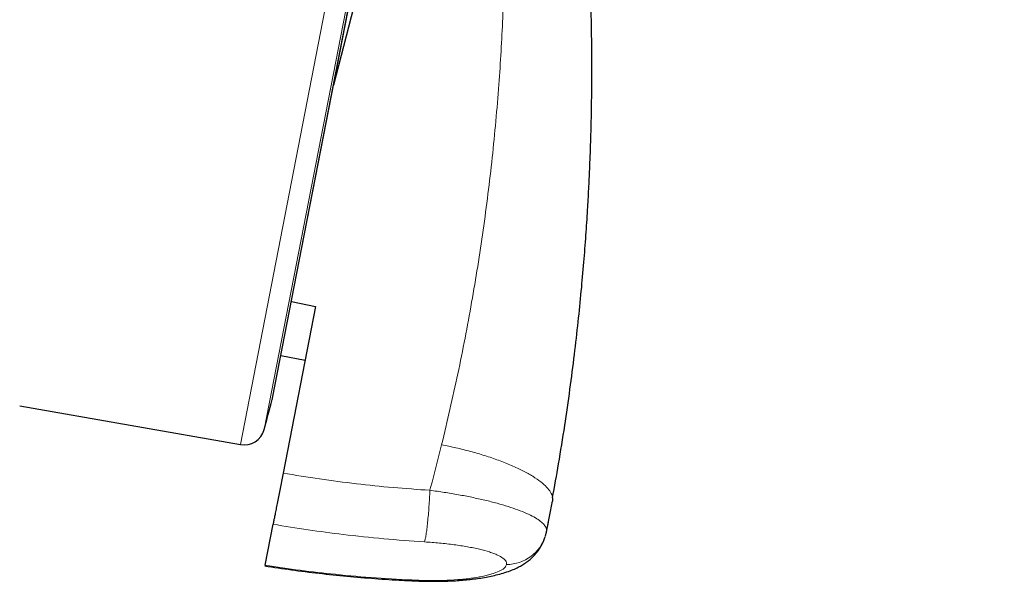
# Model space of a CAD drawing. Header units: millimetres. Extents: x 8 to 2314, y 12 to 2305.
# Tile 149 of 156: x 1638 to 1662, y 1761 to 1775. Entities that reach past the tile are written whole.
import ezdxf

# ---------------------------------------------------------------- set-up
doc = ezdxf.new("R2010")
doc.units = ezdxf.units.MM

msp = doc.modelspace()

# ---------------------------------------------------------------- linework, layer by layer
at = {"color": 252, "linetype": 'Continuous', "lineweight": 0}
for p, q in [((1643.731, 1764.411), (1661.663, 1856.666)), ((1662.056, 1856.116), (1644.301, 1764.774)), ((1644.494, 1765.491), (1661.966, 1855.379)), ((1651.073, 1762.307), (1651.075, 1762.317)), ((1647.968, 1761.157), (1647.969, 1761.142))]:
    msp.add_line(p, q, dxfattribs=at)
at = {"color": 7, "linetype": 'Continuous', "lineweight": 30}
for p, q in [((1644.502, 1765.525), (1661.961, 1855.344)), ((1646.788, 1776.236), (1645.962, 1773.037)), ((1644.953, 1767.847), (1645.531, 1767.73)), ((1645.531, 1767.73), (1644.753, 1763.727)), ((1644.701, 1766.55), (1645.28, 1766.442)), ((1638.435, 1765.345), (1643.731, 1764.411)), ((1651.075, 1762.317), (1651.216, 1763.054)), ((1651.215, 1763.131), (1651.216, 1763.054)), ((1644.323, 1761.516), (1644.514, 1762.501)), ((1651.074, 1762.315), (1651.119, 1762.548)), ((1651.12, 1762.548), (1651.12, 1762.549)), ((1651.053, 1762.229), (1651.073, 1762.307)), ((1651.073, 1762.307), (1651.074, 1762.315))]:
    msp.add_line(p, q, dxfattribs=at)
for centre, radius, start, end in [((1015.226, 1934.45), 651.556, 344.905144, 344.970478), ((1644.011, 1765.621), 0.5, 344.9705, 349), ((1643.818, 1764.904), 0.5, 260, 344.9051)]:
    msp.add_arc(centre, radius, start, end, dxfattribs=at)
at = {"color": 252, "linetype": 'Continuous', "lineweight": 0}
msp.add_arc((1650.113, 1762.518), 0.983, 270.096, 342.861, dxfattribs=at)
for points, knots in [([(1651.472, 1858.832), (1651.468, 1858.809), (1651.459, 1858.765), (1651.389, 1858.404), (1651.277, 1857.829), (1651.121, 1857.024), (1650.921, 1855.996), (1650.679, 1854.75), (1650.396, 1853.293), (1650.073, 1851.631), (1649.711, 1849.773), (1649.314, 1847.729), (1648.882, 1845.508), (1648.419, 1843.122), (1647.925, 1840.582), (1647.404, 1837.902), (1646.858, 1835.095), (1646.291, 1832.174), (1645.704, 1829.155), (1645.101, 1826.053), (1644.484, 1822.883), (1643.858, 1819.661), (1643.225, 1816.403), (1642.588, 1813.126), (1641.95, 1809.845), (1641.315, 1806.579), (1640.686, 1803.342), (1640.066, 1800.151), (1639.458, 1797.022), (1638.865, 1793.971), (1638.29, 1791.013), (1637.735, 1788.162), (1637.205, 1785.434), (1636.701, 1782.841), (1636.226, 1780.398), (1635.783, 1778.115), (1635.372, 1776.005), (1634.998, 1774.078), (1634.661, 1772.343), (1634.363, 1770.813), (1634.103, 1769.477), (1633.966, 1768.769), (1633.897, 1768.415)], [0, 0, 0, 0, 0.025, 0.05, 0.075, 0.1, 0.125, 0.15, 0.175, 0.2, 0.225, 0.25, 0.275, 0.3, 0.325, 0.35, 0.375, 0.4, 0.425, 0.45, 0.475, 0.5, 0.525, 0.55, 0.575, 0.6, 0.625, 0.65, 0.675, 0.7, 0.725, 0.75, 0.775, 0.8, 0.825, 0.85, 0.875, 0.9, 0.925, 0.95, 0.975, 1, 1, 1, 1]), ([(1632.44, 1769.305), (1632.478, 1769.501), (1632.555, 1769.895), (1632.686, 1770.568), (1632.828, 1771.299), (1632.983, 1772.095), (1633.149, 1772.947), (1633.325, 1773.853), (1633.511, 1774.811), (1633.707, 1775.823), (1633.916, 1776.897), (1634.136, 1778.032), (1634.369, 1779.227), (1634.611, 1780.473), (1634.862, 1781.768), (1635.122, 1783.103), (1635.388, 1784.474), (1635.661, 1785.879), (1635.942, 1787.323), (1636.232, 1788.813), (1636.53, 1790.349), (1636.837, 1791.927), (1637.15, 1793.538), (1637.469, 1795.179), (1637.792, 1796.838), (1638.117, 1798.511), (1638.444, 1800.195), (1638.776, 1801.899), (1639.112, 1803.63), (1639.453, 1805.386), (1639.799, 1807.164), (1640.146, 1808.95), (1640.495, 1810.742), (1640.841, 1812.525), (1641.186, 1814.297), (1641.527, 1816.054), (1641.867, 1817.804), (1642.208, 1819.555), (1642.548, 1821.303), (1642.886, 1823.047), (1643.222, 1824.772), (1643.553, 1826.477), (1643.878, 1828.15), (1644.197, 1829.788), (1644.508, 1831.39), (1644.814, 1832.964), (1645.116, 1834.517), (1645.413, 1836.046), (1645.705, 1837.548), (1645.989, 1839.01), (1646.266, 1840.432), (1646.532, 1841.8), (1646.787, 1843.115), (1647.033, 1844.376), (1647.268, 1845.589), (1647.496, 1846.759), (1647.714, 1847.884), (1647.924, 1848.96), (1648.122, 1849.98), (1648.308, 1850.941), (1648.482, 1851.836), (1648.644, 1852.664), (1648.792, 1853.427), (1648.928, 1854.128), (1649.053, 1854.769), (1649.165, 1855.347), (1649.265, 1855.86), (1649.351, 1856.307), (1649.425, 1856.685), (1649.485, 1856.993), (1649.531, 1857.231), (1649.564, 1857.4), (1649.585, 1857.506), (1649.587, 1857.52), (1649.589, 1857.526)], [0, 0, 0, 0, 0.013945, 0.02789, 0.041835, 0.055781, 0.069728, 0.083426, 0.097126, 0.110826, 0.124528, 0.138481, 0.152437, 0.166395, 0.180356, 0.194319, 0.208035, 0.221754, 0.235476, 0.249202, 0.263181, 0.277165, 0.291153, 0.305146, 0.319147, 0.332905, 0.346672, 0.360448, 0.374234, 0.388281, 0.402337, 0.416398, 0.430461, 0.444524, 0.458331, 0.472132, 0.485923, 0.499702, 0.513718, 0.527724, 0.541722, 0.555714, 0.569704, 0.583443, 0.597184, 0.610928, 0.624677, 0.638684, 0.652696, 0.666713, 0.680732, 0.694752, 0.708523, 0.722296, 0.73607, 0.749845, 0.763872, 0.777899, 0.791927, 0.805955, 0.819984, 0.833763, 0.847543, 0.861323, 0.875104, 0.88909, 0.903078, 0.917066, 0.931055, 0.945045, 0.958784, 0.972523, 0.986262, 1, 1, 1, 1]), ([(1649.573, 1784.314), (1649.642, 1783.777), (1649.78, 1782.702), (1649.926, 1781.087), (1650.026, 1779.473), (1650.077, 1777.863), (1650.079, 1776.255), (1650.033, 1774.651), (1649.935, 1772.999), (1649.78, 1771.299), (1649.563, 1769.556), (1649.287, 1767.826), (1648.958, 1766.108), (1648.691, 1764.975), (1648.558, 1764.409)], [0, 0, 0, 0, 0.080764, 0.161424, 0.241857, 0.322079, 0.402159, 0.482163, 0.56214, 0.650034, 0.737766, 0.825345, 0.912777, 1, 1, 1, 1]), ([(1648.558, 1764.409), (1648.472, 1764.067), (1648.38, 1763.702), (1648.282, 1763.338), (1648.276, 1763.315)], [0, 0, 0, 0, 0.937379, 1, 1, 1, 1]), ([(1648.558, 1764.409), (1648.672, 1764.385), (1648.906, 1764.337), (1649.254, 1764.249), (1649.598, 1764.149), (1649.929, 1764.036), (1650.238, 1763.914), (1650.514, 1763.785), (1650.751, 1763.652), (1650.942, 1763.52), (1651.084, 1763.391), (1651.174, 1763.27), (1651.216, 1763.183), (1651.215, 1763.139), (1651.215, 1763.131)], [0, 0, 0, 0, 0.081879, 0.167146, 0.255333, 0.345843, 0.437972, 0.530931, 0.62389, 0.716018, 0.806528, 0.894713, 0.97998, 1, 1, 1, 1]), ([(1648.276, 1763.315), (1647.982, 1763.336), (1647.393, 1763.377), (1646.511, 1763.469), (1645.63, 1763.583), (1645.045, 1763.679), (1644.753, 1763.727)], [0, 0, 0, 0, 0.2495028, 0.4992037, 0.7495019, 1, 1, 1, 1]), ([(1651.075, 1762.317), (1651.075, 1762.317), (1651.078, 1762.334), (1651.079, 1762.37), (1651.059, 1762.433), (1651.006, 1762.507), (1650.909, 1762.591), (1650.774, 1762.677), (1650.601, 1762.762), (1650.395, 1762.846), (1650.157, 1762.927), (1649.89, 1763.006), (1649.599, 1763.08), (1649.289, 1763.148), (1648.962, 1763.211), (1648.623, 1763.267), (1648.392, 1763.3), (1648.276, 1763.315), (1648.276, 1763.315)], [0, 0, 0, 0, 0.000013, 0.05028, 0.100547, 0.174439, 0.248578, 0.322474, 0.397638, 0.473057, 0.548226, 0.62354, 0.699104, 0.774421, 0.849528, 0.92488, 0.999987, 1, 1, 1, 1]), ([(1644.514, 1762.501), (1644.794, 1762.455), (1645.353, 1762.363), (1646.238, 1762.247), (1647.17, 1762.146), (1647.821, 1762.1), (1648.147, 1762.077)], [0, 0, 0, 0, 0.2319327, 0.4640242, 0.7318898, 1, 1, 1, 1]), ([(1648.147, 1762.077), (1648.267, 1762.069), (1648.449, 1762.056), (1648.685, 1762.031), (1648.913, 1762.003), (1649.129, 1761.97), (1649.327, 1761.932), (1649.512, 1761.891), (1649.674, 1761.847), (1649.811, 1761.799), (1649.929, 1761.75), (1650.018, 1761.699), (1650.077, 1761.647), (1650.115, 1761.597), (1650.115, 1761.559), (1650.115, 1761.535)], [0, 0, 0, 0, 0.112324, 0.170128, 0.227932, 0.339963, 0.397658, 0.455352, 0.566107, 0.623224, 0.680338, 0.788228, 0.843902, 0.899575, 1, 1, 1, 1]), ([(1644.323, 1761.516), (1644.603, 1761.475), (1645.164, 1761.392), (1646.052, 1761.291), (1646.987, 1761.207), (1647.641, 1761.174), (1647.968, 1761.157)], [0, 0, 0, 0, 0.231933, 0.464024, 0.73189, 1, 1, 1, 1]), ([(1647.968, 1761.157), (1648.089, 1761.153), (1648.273, 1761.147), (1648.513, 1761.15), (1648.748, 1761.157), (1648.974, 1761.172), (1649.184, 1761.194), (1649.381, 1761.221), (1649.559, 1761.254), (1649.713, 1761.292), (1649.848, 1761.333), (1649.956, 1761.378), (1650.034, 1761.426), (1650.091, 1761.474), (1650.106, 1761.511), (1650.115, 1761.535)], [0, 0, 0, 0, 0.112324, 0.170128, 0.227932, 0.339963, 0.397658, 0.455352, 0.566107, 0.623224, 0.680338, 0.788228, 0.843902, 0.899575, 1, 1, 1, 1])]:
    msp.add_open_spline(points, degree=3, knots=knots, dxfattribs=at)
at = {"color": 7, "linetype": 'Continuous', "lineweight": 30}
for points, knots in [([(1651.218, 1763.131), (1651.267, 1763.404), (1651.372, 1763.982), (1651.511, 1764.852), (1651.637, 1765.726), (1651.744, 1766.558), (1651.834, 1767.342), (1651.909, 1768.081), (1651.97, 1768.772), (1652.02, 1769.422), (1652.058, 1770.01), (1652.088, 1770.539), (1652.11, 1771.013), (1652.127, 1771.452), (1652.14, 1771.858), (1652.149, 1772.229), (1652.155, 1772.574), (1652.159, 1772.914), (1652.162, 1773.293), (1652.162, 1773.728), (1652.157, 1774.223), (1652.148, 1774.763), (1652.132, 1775.347), (1652.108, 1775.971), (1652.075, 1776.634), (1652.032, 1777.336), (1651.977, 1778.081), (1651.907, 1778.874), (1651.822, 1779.715), (1651.717, 1780.605), (1651.592, 1781.539), (1651.445, 1782.516), (1651.274, 1783.534), (1651.077, 1784.592), (1650.925, 1785.309), (1650.848, 1785.674)], [0, 0, 0, 0, 0.036829, 0.077729, 0.116686, 0.153693, 0.188745, 0.221266, 0.251895, 0.280641, 0.307509, 0.329908, 0.350805, 0.3702, 0.388091, 0.404478, 0.419362, 0.433722, 0.449535, 0.469408, 0.491237, 0.515019, 0.540756, 0.568446, 0.597545, 0.628533, 0.661413, 0.696192, 0.733646, 0.773097, 0.814556, 0.858005, 0.903418, 0.950762, 1, 1, 1, 1]), ([(1644.753, 1763.727), (1644.742, 1763.673), (1644.721, 1763.566), (1644.689, 1763.399), (1644.657, 1763.235), (1644.626, 1763.076), (1644.597, 1762.928), (1644.571, 1762.795), (1644.549, 1762.68), (1644.528, 1762.572), (1644.519, 1762.527), (1644.514, 1762.501)], [0, 0, 0, 0, 0.106168, 0.212336, 0.318507, 0.424679, 0.530787, 0.636895, 0.742982, 0.84907, 1, 1, 1, 1]), ([(1647.969, 1761.141), (1648.025, 1761.138), (1648.139, 1761.134), (1648.311, 1761.131), (1648.485, 1761.132), (1648.662, 1761.136), (1648.843, 1761.143), (1649.024, 1761.155), (1649.203, 1761.171), (1649.376, 1761.192), (1649.544, 1761.217), (1649.708, 1761.246), (1649.871, 1761.283), (1650.037, 1761.328), (1650.193, 1761.38), (1650.331, 1761.437), (1650.446, 1761.495), (1650.54, 1761.552), (1650.624, 1761.611), (1650.709, 1761.681), (1650.797, 1761.768), (1650.879, 1761.871), (1650.946, 1761.977), (1650.998, 1762.081), (1651.027, 1762.153), (1651.037, 1762.187), (1651.038, 1762.19)], [0, 0, 0, 0, 0.041154, 0.085296, 0.127907, 0.172598, 0.22015, 0.268337, 0.317138, 0.366741, 0.415301, 0.465685, 0.518411, 0.574436, 0.635231, 0.683998, 0.725323, 0.762334, 0.789272, 0.818276, 0.857023, 0.894512, 0.930453, 0.964659, 0.996389, 1, 1, 1, 1]), ([(1644.32, 1761.5), (1644.531, 1761.468), (1644.963, 1761.404), (1645.618, 1761.323), (1646.286, 1761.253), (1646.955, 1761.197), (1647.516, 1761.16), (1647.855, 1761.146), (1647.969, 1761.142)], [0, 0, 0, 0, 0.17421, 0.357158, 0.540128, 0.72312, 0.906134, 1, 1, 1, 1])]:
    msp.add_open_spline(points, degree=3, knots=knots, dxfattribs=at)
at = {"color": 252, "linetype": 'Continuous', "lineweight": 0}
msp.add_open_spline([(1648.147, 1762.077), (1648.153, 1762.098), (1648.165, 1762.14), (1648.184, 1762.247), (1648.204, 1762.384), (1648.222, 1762.546), (1648.239, 1762.728), (1648.255, 1762.922), (1648.267, 1763.122), (1648.273, 1763.251), (1648.276, 1763.315)], degree=3, dxfattribs=at)

doc.saveas('drawing.dxf')
